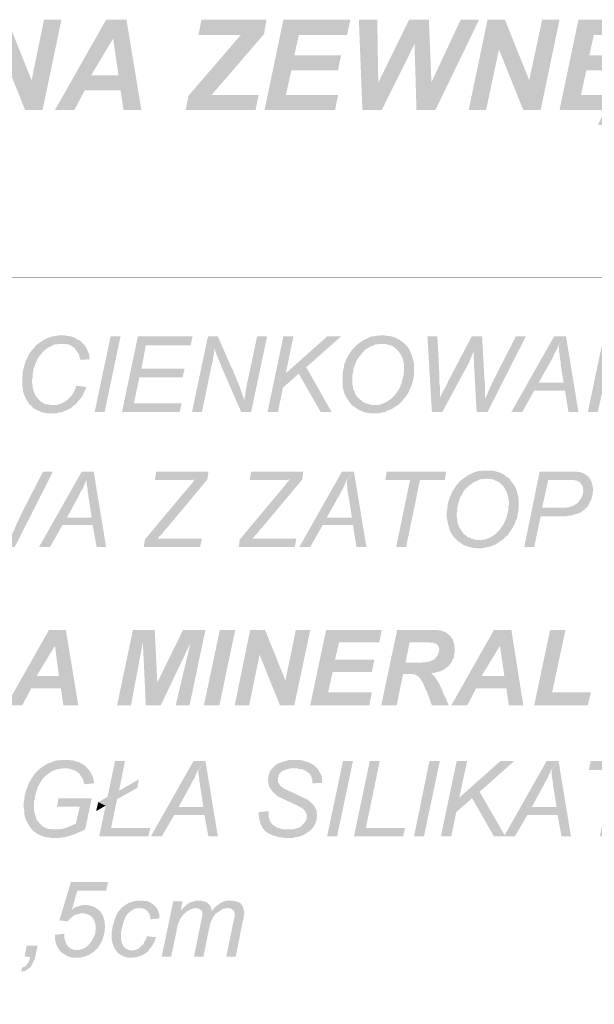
# Model space of a CAD drawing. Header units: millimetres. Extents: x -14047 to 49934, y -21523 to 14989.
# Tile 39 of 256: x 2385 to 2487, y 4369 to 4544. Entities that reach past the tile are written whole.
import ezdxf

# ---------------------------------------------------------------- set-up
doc = ezdxf.new("R2010")
doc.units = ezdxf.units.MM
doc.layers.add('H', color=7, linetype='Continuous')
doc.layers.add('P', color=7, linetype='Continuous')

msp = doc.modelspace()

# ---------------------------------------------------------------- hatches: boundary and pattern name
at = {"layer": 'H', "linetype": 'Continuous'}
for points in [[(2385.757, 4528.179), (2381.437, 4538.932), (2382.582, 4544.226), (2386.902, 4533.468)], [(2385.757, 4528.179), (2386.902, 4533.468), (2389.106, 4544.226), (2392.196, 4544.226), (2388.841, 4528.179)], [(2391.046, 4528.179), (2400.13, 4544.226), (2403.744, 4544.226), (2401.365, 4540.877), (2397.485, 4534.348), (2402.689, 4531.703), (2396.34, 4531.703), (2394.486, 4528.179)], [(2403.219, 4528.179), (2402.689, 4531.703), (2397.485, 4534.348), (2402.334, 4534.348), (2401.365, 4540.877), (2403.744, 4544.226), (2406.394, 4528.179)], [(2414.768, 4530.733), (2424.027, 4541.492), (2416.533, 4541.492), (2417.063, 4544.226), (2428.616, 4544.226), (2428.171, 4541.667), (2418.827, 4530.823)], [(2428.261, 4528.179), (2431.611, 4544.226), (2443.514, 4544.226), (2442.899, 4541.492), (2434.345, 4541.492), (2433.55, 4537.877), (2441.839, 4537.877), (2441.314, 4535.233), (2433.02, 4535.233), (2432.05, 4530.823), (2441.314, 4530.823), (2440.784, 4528.179)], [(2445.634, 4528.179), (2445.014, 4544.226), (2448.278, 4544.226), (2448.453, 4533.028)], [(2445.634, 4528.179), (2448.453, 4533.028), (2453.923, 4544.226), (2457.447, 4544.226), (2454.892, 4539.902), (2449.073, 4528.179)], [(2455.242, 4528.179), (2454.892, 4539.902), (2457.447, 4544.226), (2457.892, 4533.113)], [(2455.242, 4528.179), (2457.892, 4533.113), (2463.091, 4544.226), (2466.356, 4544.226), (2458.597, 4528.179)], [(2464.506, 4528.179), (2467.856, 4544.226), (2470.94, 4544.226), (2469.885, 4538.932), (2467.591, 4528.179)], [(2474.205, 4528.179), (2469.885, 4538.932), (2470.94, 4544.226), (2475.26, 4533.468)], [(2474.205, 4528.179), (2475.26, 4533.468), (2477.554, 4544.226), (2480.639, 4544.226), (2477.289, 4528.179)], [(2487.518, 4525.529), (2487.608, 4525.884), (2487.783, 4526.234), (2487.958, 4526.589), (2488.223, 4526.944), (2488.488, 4527.294), (2488.753, 4527.559), (2489.018, 4527.824), (2489.283, 4527.999), (2489.548, 4528.179), (2480.639, 4528.179), (2483.994, 4544.226), (2495.897, 4544.226), (2495.282, 4541.492), (2486.728, 4541.492), (2485.933, 4537.877), (2494.222, 4537.877), (2493.692, 4535.233), (2485.403, 4535.233), (2484.433, 4530.823), (2493.692, 4530.823), (2493.162, 4528.179), (2491.313, 4528.179), (2491.048, 4527.914), (2490.783, 4527.649), (2490.518, 4527.384), (2490.253, 4527.029), (2490.078, 4526.679), (2489.988, 4526.324), (2490.078, 4525.884), (2490.343, 4525.709), (2490.693, 4525.619)], [(2414.238, 4528.179), (2414.768, 4530.733), (2418.827, 4530.823), (2419.442, 4530.823), (2419.972, 4530.823), (2420.322, 4530.823), (2420.502, 4530.823), (2422.792, 4530.823), (2423.237, 4530.823), (2427.201, 4530.823), (2426.671, 4528.179)], [(2395.545, 4483.82), (2395.455, 4484.174), (2395.37, 4484.524), (2395.28, 4484.789), (2395.105, 4485.144), (2394.925, 4485.409), (2394.751, 4485.584), (2394.576, 4485.849), (2394.486, 4485.934), (2394.221, 4486.114), (2393.956, 4486.289), (2393.696, 4486.464), (2393.341, 4486.554), (2393.076, 4486.644), (2392.721, 4486.644), (2392.371, 4486.644), (2388.136, 4486.729), (2388.401, 4486.909), (2388.931, 4487.259), (2389.196, 4487.434), (2389.461, 4487.524), (2389.726, 4487.699), (2389.991, 4487.789), (2390.606, 4487.964), (2391.226, 4488.054), (2391.576, 4488.139), (2391.931, 4488.139), (2392.636, 4488.139), (2392.901, 4488.139), (2393.251, 4488.054), (2393.956, 4487.964), (2394.221, 4487.879), (2394.486, 4487.789), (2394.751, 4487.614), (2395.015, 4487.434), (2395.28, 4487.349), (2395.545, 4487.169), (2395.72, 4486.994), (2395.895, 4486.819), (2396.16, 4486.554), (2396.34, 4486.379), (2396.515, 4486.114), (2396.69, 4485.849), (2396.78, 4485.494), (2396.955, 4485.229), (2397.045, 4484.964), (2397.13, 4484.614), (2397.13, 4484.259), (2397.22, 4483.91)], [(2398.1, 4474.561), (2400.925, 4487.964), (2402.689, 4487.964), (2399.865, 4474.561)], [(2402.954, 4474.561), (2405.774, 4487.964), (2415.473, 4487.964), (2415.123, 4486.379), (2407.184, 4486.379), (2406.394, 4482.235), (2414.063, 4482.235), (2413.713, 4480.735), (2406.039, 4480.735), (2405.069, 4476.061), (2413.533, 4476.061), (2413.183, 4474.561)], [(2415.388, 4474.561), (2418.207, 4487.964), (2419.972, 4487.964), (2419.352, 4485.849), (2419.352, 4485.584), (2419.352, 4485.319), (2419.267, 4485.054), (2419.267, 4484.704), (2419.177, 4484.439), (2419.092, 4484.084), (2419.092, 4483.735), (2419.002, 4483.38), (2418.912, 4483.025), (2418.827, 4482.675), (2417.147, 4474.561)], [(2424.117, 4474.561), (2420.767, 4482.235), (2420.587, 4482.585), (2420.502, 4482.94), (2420.322, 4483.29), (2420.237, 4483.645), (2420.062, 4483.91), (2419.972, 4484.259), (2419.707, 4484.789), (2419.532, 4485.409), (2419.442, 4485.674), (2419.352, 4485.849), (2419.972, 4487.964), (2422.177, 4482.94), (2422.352, 4482.585), (2422.527, 4482.235), (2422.707, 4481.88), (2422.792, 4481.53), (2422.972, 4481.175), (2423.322, 4480.295), (2423.412, 4480.03), (2423.587, 4479.765), (2423.677, 4479.5), (2423.762, 4479.235), (2423.852, 4479.06), (2423.942, 4478.795), (2424.027, 4478.53), (2424.117, 4478.265), (2424.207, 4477.91), (2424.467, 4477.295), (2424.556, 4476.94), (2424.646, 4476.59)], [(2424.117, 4474.561), (2424.646, 4476.59), (2424.731, 4477.205), (2424.821, 4477.47), (2424.821, 4477.825), (2424.911, 4478.175), (2424.996, 4478.44), (2424.996, 4478.795), (2425.086, 4479.145), (2425.176, 4479.41), (2425.176, 4479.765), (2425.261, 4480.03), (2426.936, 4487.964), (2428.701, 4487.964), (2425.881, 4474.561)], [(2428.791, 4474.561), (2431.611, 4487.964), (2433.375, 4487.964), (2432.05, 4481.44), (2434.345, 4481.35), (2431.526, 4478.88), (2430.641, 4474.561)], [(2438.225, 4474.561), (2434.345, 4481.35), (2432.05, 4481.44), (2439.37, 4487.964), (2441.839, 4487.964), (2435.67, 4482.5), (2440.164, 4474.561)], [(2447.663, 4474.296), (2447.043, 4474.296), (2446.689, 4474.386), (2446.074, 4474.471), (2445.459, 4474.736), (2445.194, 4474.826), (2444.929, 4475.001), (2444.489, 4475.266), (2444.224, 4475.441), (2443.959, 4475.621), (2443.694, 4475.886), (2443.514, 4476.061), (2443.339, 4476.326), (2442.989, 4476.855), (2442.809, 4477.12), (2442.634, 4477.47), (2442.459, 4477.825), (2442.369, 4478.09), (2442.284, 4478.44), (2442.194, 4478.705), (2442.104, 4479.41), (2442.104, 4479.675), (2442.104, 4480.03), (2442.104, 4480.47), (2442.104, 4480.82), (2442.104, 4481.175), (2442.194, 4481.53), (2442.194, 4481.88), (2442.284, 4482.235), (2442.369, 4482.5), (2442.369, 4482.85), (2442.459, 4483.115), (2442.634, 4483.47), (2442.724, 4483.735), (2442.809, 4483.994), (2442.989, 4484.259), (2443.074, 4484.524), (2443.254, 4484.789), (2443.429, 4485.054), (2443.604, 4485.319), (2443.779, 4485.584), (2443.959, 4485.759), (2444.134, 4485.934), (2444.399, 4486.199), (2444.839, 4486.644), (2445.104, 4486.819), (2445.634, 4487.169), (2445.899, 4487.349), (2446.514, 4487.614), (2447.043, 4487.879), (2447.308, 4487.964), (2447.663, 4487.964), (2447.923, 4488.054), (2448.633, 4488.139), (2448.893, 4488.139), (2449.513, 4488.139), (2450.218, 4488.054), (2450.483, 4488.054), (2450.838, 4487.964), (2451.098, 4487.879), (2451.453, 4487.789), (2451.718, 4487.614), (2451.983, 4487.524), (2452.248, 4487.349), (2452.513, 4487.169), (2452.953, 4486.819), (2449.158, 4486.644), (2448.808, 4486.644), (2448.278, 4486.554), (2447.923, 4486.554), (2447.663, 4486.379), (2447.398, 4486.289), (2447.133, 4486.199), (2446.779, 4486.024), (2446.514, 4485.849), (2446.249, 4485.674), (2445.984, 4485.494), (2445.809, 4485.229), (2445.544, 4484.964), (2445.279, 4484.614), (2445.104, 4484.439), (2444.929, 4484.174), (2444.749, 4483.91), (2444.489, 4483.38), (2444.399, 4483.115), (2444.134, 4482.5), (2444.044, 4482.235), (2444.044, 4481.88), (2443.959, 4481.53), (2443.869, 4481.175), (2443.869, 4480.82), (2443.869, 4480.47), (2443.869, 4480.115), (2443.869, 4479.41), (2443.959, 4479.06), (2443.959, 4478.705), (2444.224, 4478.175), (2444.309, 4477.91), (2444.489, 4477.56), (2444.664, 4477.295), (2444.839, 4477.12), (2445.104, 4476.855), (2445.369, 4476.675), (2445.634, 4476.411), (2445.809, 4476.326), (2446.074, 4476.151), (2446.339, 4476.061), (2446.689, 4475.971), (2446.953, 4475.886), (2447.308, 4475.796), (2447.663, 4475.796), (2447.838, 4475.796), (2451.808, 4475.706), (2451.543, 4475.531), (2451.278, 4475.356), (2451.013, 4475.181), (2450.658, 4475.001), (2449.953, 4474.736), (2449.688, 4474.561), (2449.338, 4474.471), (2449.073, 4474.471), (2448.453, 4474.296), (2448.103, 4474.296), (2447.748, 4474.296)], [(2457.977, 4474.561), (2457.187, 4487.964), (2458.947, 4487.964), (2459.302, 4481.265), (2459.302, 4481), (2459.302, 4480.735), (2459.302, 4480.38), (2459.302, 4480.03), (2459.302, 4479.585), (2459.387, 4479.145), (2459.387, 4478.705), (2459.387, 4478.355), (2459.387, 4478), (2459.387, 4477.385), (2459.387, 4477.03)], [(2457.977, 4474.561), (2459.387, 4477.03), (2459.567, 4477.385), (2459.742, 4477.825), (2459.917, 4478.175), (2460.097, 4478.44), (2460.272, 4478.795), (2460.447, 4479.06), (2460.537, 4479.325), (2460.712, 4479.585), (2460.802, 4479.85), (2460.887, 4480.03), (2460.977, 4480.205), (2465.031, 4487.964), (2466.886, 4487.964), (2465.386, 4485.229), (2465.211, 4484.879), (2465.031, 4484.524), (2464.946, 4484.174), (2464.766, 4483.91), (2464.681, 4483.645), (2464.506, 4483.205), (2459.832, 4474.561)], [(2465.916, 4474.561), (2465.476, 4482.675), (2465.476, 4482.94), (2465.476, 4483.205), (2465.476, 4483.555), (2465.476, 4483.82), (2465.386, 4484.174), (2465.386, 4484.524), (2465.386, 4484.879), (2465.386, 4485.229), (2466.886, 4487.964), (2467.326, 4480.115), (2467.416, 4479.5), (2467.416, 4479.235), (2467.416, 4478.615), (2467.416, 4478.265), (2467.416, 4477.91), (2467.416, 4477.205), (2467.501, 4476.855)], [(2465.916, 4474.561), (2467.501, 4476.855), (2467.501, 4477.12), (2467.681, 4477.385), (2467.766, 4477.645), (2467.941, 4478), (2468.031, 4478.265), (2468.206, 4478.615), (2468.386, 4479.06), (2468.561, 4479.325), (2468.651, 4479.675), (2468.826, 4479.94), (2468.911, 4480.115), (2469.001, 4480.38), (2472.88, 4487.964), (2474.645, 4487.964), (2467.856, 4474.561)], [(2472.085, 4474.561), (2479.669, 4487.964), (2481.789, 4487.964), (2480.464, 4486.464), (2480.379, 4486.199), (2480.289, 4485.934), (2480.024, 4485.409), (2479.849, 4485.144), (2479.669, 4484.789), (2479.584, 4484.524), (2479.409, 4484.174), (2479.229, 4483.82), (2476.939, 4479.765), (2481.609, 4478.355), (2476.145, 4478.355), (2474.03, 4474.561)], [(2482.229, 4474.561), (2481.609, 4478.355), (2476.939, 4479.765), (2481.349, 4479.765), (2480.819, 4483.115), (2480.819, 4483.555), (2480.729, 4483.91), (2480.729, 4484.259), (2480.639, 4484.614), (2480.639, 4484.964), (2480.554, 4485.229), (2480.554, 4485.584), (2480.554, 4485.849), (2480.464, 4486.379), (2481.789, 4487.964), (2483.994, 4474.561)], [(2485.668, 4474.561), (2488.488, 4487.964), (2494.487, 4487.964), (2494.927, 4487.879), (2495.282, 4487.879), (2495.632, 4487.879), (2495.897, 4487.789), (2496.162, 4487.789), (2496.427, 4487.699), (2496.602, 4487.699), (2496.957, 4487.524), (2497.222, 4487.349), (2497.482, 4487.169), (2497.662, 4486.994), (2497.927, 4486.729), (2494.307, 4486.464), (2489.988, 4486.464), (2489.018, 4481.97), (2497.222, 4481.79), (2497.042, 4481.615), (2496.777, 4481.44), (2496.512, 4481.265), (2496.252, 4481.175), (2495.987, 4481.085), (2495.632, 4480.91), (2495.367, 4480.82), (2494.662, 4480.645), (2494.222, 4480.56), (2493.957, 4480.56), (2490.783, 4480.47), (2488.753, 4480.47), (2487.433, 4474.561)], [(2390.521, 4474.296), (2389.811, 4474.296), (2389.461, 4474.386), (2388.841, 4474.471), (2388.576, 4474.561), (2388.226, 4474.736), (2387.961, 4474.826), (2387.696, 4475.001), (2387.431, 4475.091), (2387.167, 4475.266), (2386.992, 4475.531), (2386.727, 4475.706), (2386.462, 4475.971), (2386.287, 4476.236), (2386.022, 4476.675), (2385.847, 4476.94), (2385.757, 4477.205), (2385.582, 4477.56), (2385.402, 4478.175), (2385.402, 4478.44), (2385.317, 4478.795), (2385.227, 4479.5), (2385.227, 4479.85), (2385.227, 4480.03), (2385.227, 4480.38), (2385.227, 4480.735), (2385.317, 4481.085), (2385.317, 4481.44), (2385.402, 4482.055), (2385.582, 4482.675), (2385.667, 4483.025), (2385.757, 4483.29), (2385.847, 4483.645), (2386.022, 4483.91), (2386.112, 4484.174), (2386.287, 4484.439), (2386.372, 4484.704), (2386.552, 4484.964), (2386.727, 4485.229), (2387.167, 4485.759), (2387.347, 4485.934), (2387.606, 4486.289), (2387.871, 4486.554), (2388.136, 4486.729), (2392.281, 4486.644), (2392.016, 4486.644), (2391.666, 4486.644), (2391.401, 4486.554), (2391.046, 4486.554), (2390.781, 4486.464), (2390.521, 4486.289), (2390.256, 4486.199), (2389.991, 4486.024), (2389.726, 4485.934), (2389.196, 4485.494), (2389.021, 4485.319), (2388.756, 4485.054), (2388.576, 4484.789), (2388.316, 4484.524), (2388.136, 4484.259), (2387.961, 4483.994), (2387.871, 4483.735), (2387.696, 4483.38), (2387.606, 4483.115), (2387.347, 4482.5), (2387.257, 4482.235), (2387.167, 4481.615), (2387.082, 4481.265), (2387.082, 4480.91), (2387.082, 4480.645), (2386.992, 4480.295), (2386.992, 4479.675), (2387.082, 4479.235), (2387.082, 4478.97), (2387.167, 4478.615), (2387.257, 4478.265), (2387.347, 4478), (2387.431, 4477.735), (2387.606, 4477.47), (2387.786, 4477.205), (2387.961, 4477.03), (2388.226, 4476.675), (2388.491, 4476.411), (2388.756, 4476.236), (2389.021, 4476.151), (2389.286, 4475.971), (2389.636, 4475.886), (2389.901, 4475.886), (2390.256, 4475.796), (2390.606, 4475.796), (2394.486, 4475.796), (2394.221, 4475.531), (2393.871, 4475.266), (2393.606, 4475.091), (2393.341, 4475.001), (2393.076, 4474.826), (2392.721, 4474.736), (2392.461, 4474.561), (2392.106, 4474.471), (2391.841, 4474.471), (2391.491, 4474.386), (2391.226, 4474.296), (2390.871, 4474.296)], [(2451.808, 4475.706), (2447.838, 4475.796), (2448.188, 4475.796), (2448.453, 4475.796), (2448.808, 4475.886), (2449.073, 4475.971), (2449.688, 4476.236), (2450.043, 4476.411), (2450.573, 4476.765), (2450.838, 4477.03), (2451.098, 4477.205), (2451.278, 4477.47), (2451.453, 4477.645), (2451.808, 4478.09), (2451.983, 4478.355), (2452.158, 4478.705), (2452.333, 4478.97), (2452.423, 4479.325), (2452.598, 4479.585), (2452.598, 4479.765), (2452.688, 4480.115), (2452.778, 4480.47), (2452.953, 4481.085), (2452.953, 4481.44), (2453.038, 4481.705), (2453.038, 4482.055), (2453.038, 4482.675), (2453.038, 4483.025), (2452.953, 4483.38), (2452.863, 4483.645), (2452.778, 4483.994), (2452.688, 4484.259), (2452.598, 4484.524), (2452.423, 4484.789), (2452.068, 4485.319), (2451.893, 4485.494), (2451.718, 4485.674), (2451.453, 4485.934), (2451.188, 4486.114), (2450.923, 4486.289), (2450.658, 4486.379), (2450.308, 4486.464), (2450.043, 4486.554), (2449.688, 4486.644), (2449.423, 4486.644), (2449.158, 4486.644), (2452.953, 4486.819), (2453.218, 4486.554), (2453.483, 4486.289), (2453.658, 4486.114), (2454.013, 4485.584), (2454.098, 4485.319), (2454.362, 4484.789), (2454.452, 4484.439), (2454.537, 4484.174), (2454.627, 4483.82), (2454.717, 4483.555), (2454.802, 4483.205), (2454.802, 4482.85), (2454.802, 4482.5), (2454.802, 4481.79), (2454.802, 4481.44), (2454.802, 4481.175), (2454.717, 4480.82), (2454.717, 4480.47), (2454.627, 4480.205), (2454.537, 4479.85), (2454.452, 4479.585), (2454.362, 4479.235), (2454.098, 4478.705), (2453.923, 4478.175), (2453.748, 4477.91), (2453.568, 4477.645), (2453.393, 4477.385), (2453.218, 4477.12), (2452.953, 4476.855), (2452.778, 4476.59), (2452.513, 4476.326), (2452.068, 4475.886)], [(2394.486, 4475.796), (2390.696, 4475.796), (2390.961, 4475.796), (2391.311, 4475.796), (2391.666, 4475.886), (2391.931, 4475.971), (2392.196, 4476.061), (2392.546, 4476.236), (2392.811, 4476.411), (2393.076, 4476.59), (2393.431, 4476.855), (2393.606, 4477.12), (2393.871, 4477.295), (2394.046, 4477.56), (2394.221, 4477.825), (2394.401, 4478.09), (2394.666, 4478.705), (2394.751, 4479.06), (2394.84, 4479.235), (2396.605, 4478.97), (2396.515, 4478.615), (2396.16, 4478), (2396.075, 4477.735), (2395.895, 4477.385), (2395.72, 4477.12), (2395.545, 4476.855), (2395.105, 4476.411), (2394.925, 4476.151), (2394.751, 4475.971)], [(2381.967, 4450.574), (2383.462, 4452.869), (2383.552, 4453.134), (2383.727, 4453.399), (2383.817, 4453.664), (2383.992, 4454.014), (2384.082, 4454.278), (2384.257, 4454.718), (2384.432, 4455.073), (2384.612, 4455.338), (2384.697, 4455.688), (2384.877, 4455.953), (2384.962, 4456.218), (2385.052, 4456.393), (2388.931, 4463.977), (2390.696, 4463.977), (2383.907, 4450.574)], [(2388.226, 4450.574), (2395.81, 4463.977), (2397.925, 4463.977), (2396.69, 4462.482), (2396.515, 4462.217), (2396.425, 4461.952), (2396.16, 4461.423), (2396.075, 4461.158), (2395.895, 4460.803), (2395.72, 4460.538), (2395.545, 4460.188), (2395.37, 4459.833), (2393.166, 4455.778), (2397.75, 4454.453), (2392.371, 4454.453), (2390.166, 4450.574)], [(2398.455, 4450.574), (2397.75, 4454.453), (2393.166, 4455.778), (2397.575, 4455.778), (2397.045, 4459.128), (2396.955, 4459.568), (2396.955, 4459.923), (2396.87, 4460.278), (2396.87, 4460.628), (2396.78, 4460.983), (2396.78, 4461.248), (2396.69, 4461.598), (2396.69, 4461.862), (2396.69, 4462.482), (2397.925, 4463.977), (2400.13, 4450.574)], [(2408.774, 4462.482), (2409.039, 4463.977), (2418.297, 4463.977), (2418.117, 4462.567), (2415.918, 4462.567), (2415.473, 4462.482), (2415.123, 4462.482), (2414.328, 4462.482), (2413.798, 4462.482)], [(2425.616, 4462.482), (2425.881, 4463.977), (2435.14, 4463.977), (2434.965, 4462.567), (2432.76, 4462.567), (2432.315, 4462.482), (2431.966, 4462.482), (2431.171, 4462.482), (2430.641, 4462.482)], [(2434.435, 4450.574), (2442.019, 4463.977), (2444.134, 4463.977), (2442.809, 4462.482), (2442.724, 4462.217), (2442.634, 4461.952), (2442.369, 4461.423), (2442.284, 4461.158), (2442.104, 4460.803), (2441.929, 4460.538), (2441.754, 4460.188), (2441.574, 4459.833), (2439.285, 4455.778), (2443.959, 4454.453), (2438.58, 4454.453), (2436.375, 4450.574)], [(2444.574, 4450.574), (2443.959, 4454.453), (2439.285, 4455.778), (2443.779, 4455.778), (2443.254, 4459.128), (2443.164, 4459.568), (2443.074, 4459.923), (2443.074, 4460.278), (2442.989, 4460.628), (2442.989, 4460.983), (2442.989, 4461.248), (2442.899, 4461.598), (2442.899, 4461.862), (2442.899, 4462.482), (2444.134, 4463.977), (2446.339, 4450.574)], [(2451.628, 4450.574), (2454.098, 4462.482), (2449.688, 4462.482), (2449.953, 4463.977), (2460.537, 4463.977), (2460.272, 4462.482), (2455.862, 4462.482), (2453.393, 4450.574)], [(2466.266, 4450.309), (2465.561, 4450.399), (2465.296, 4450.399), (2464.591, 4450.574), (2464.061, 4450.754), (2463.711, 4450.839), (2463.446, 4451.014), (2463.091, 4451.279), (2462.826, 4451.459), (2462.561, 4451.634), (2462.301, 4451.899), (2462.121, 4452.074), (2461.856, 4452.339), (2461.507, 4452.869), (2461.332, 4453.219), (2461.152, 4453.574), (2461.067, 4453.839), (2460.977, 4454.188), (2460.887, 4454.453), (2460.802, 4454.808), (2460.712, 4455.423), (2460.622, 4455.688), (2460.622, 4456.043), (2460.622, 4456.573), (2460.622, 4456.923), (2460.712, 4457.188), (2460.712, 4457.543), (2460.802, 4457.893), (2460.802, 4458.248), (2460.887, 4458.513), (2460.977, 4458.863), (2461.067, 4459.128), (2461.152, 4459.483), (2461.332, 4459.748), (2461.417, 4460.013), (2461.507, 4460.278), (2461.682, 4460.538), (2461.856, 4460.803), (2462.036, 4461.068), (2462.211, 4461.333), (2462.386, 4461.598), (2462.561, 4461.772), (2462.741, 4461.952), (2462.916, 4462.217), (2463.446, 4462.657), (2463.711, 4462.832), (2464.241, 4463.187), (2464.506, 4463.362), (2465.031, 4463.627), (2465.651, 4463.892), (2465.916, 4463.977), (2466.266, 4464.067), (2466.531, 4464.067), (2467.151, 4464.157), (2467.501, 4464.157), (2468.121, 4464.157), (2468.736, 4464.157), (2469.091, 4464.067), (2469.355, 4463.977), (2469.705, 4463.892), (2469.97, 4463.802), (2470.235, 4463.712), (2470.59, 4463.537), (2470.855, 4463.362), (2471.03, 4463.187), (2471.56, 4462.832), (2467.766, 4462.742), (2467.416, 4462.657), (2466.796, 4462.657), (2466.531, 4462.567), (2466.266, 4462.482), (2465.916, 4462.302), (2465.651, 4462.217), (2465.386, 4462.037), (2465.121, 4461.862), (2464.856, 4461.687), (2464.591, 4461.513), (2464.326, 4461.248), (2464.061, 4460.983), (2463.796, 4460.718), (2463.621, 4460.453), (2463.446, 4460.188), (2463.356, 4459.923), (2463.006, 4459.393), (2462.916, 4459.128), (2462.741, 4458.513), (2462.651, 4458.248), (2462.561, 4457.893), (2462.476, 4457.543), (2462.476, 4457.278), (2462.476, 4456.923), (2462.386, 4456.573), (2462.386, 4456.133), (2462.476, 4455.423), (2462.476, 4455.073), (2462.561, 4454.808), (2462.741, 4454.188), (2462.916, 4453.929), (2463.091, 4453.664), (2463.271, 4453.399), (2463.446, 4453.134), (2463.621, 4452.869), (2463.886, 4452.694), (2464.151, 4452.514), (2464.326, 4452.339), (2464.681, 4452.249), (2464.946, 4452.074), (2465.296, 4451.989), (2465.561, 4451.899), (2465.916, 4451.809), (2466.181, 4451.809), (2466.356, 4451.809), (2470.325, 4451.724), (2470.06, 4451.544), (2469.795, 4451.369), (2469.53, 4451.194), (2469.265, 4451.014), (2468.561, 4450.754), (2468.296, 4450.664), (2467.941, 4450.574), (2467.591, 4450.489), (2466.971, 4450.399), (2466.711, 4450.309), (2466.356, 4450.309)], [(2470.325, 4451.724), (2466.356, 4451.809), (2466.711, 4451.809), (2467.061, 4451.899), (2467.326, 4451.899), (2467.681, 4451.989), (2468.296, 4452.249), (2468.651, 4452.429), (2469.175, 4452.779), (2469.44, 4453.044), (2469.62, 4453.219), (2469.885, 4453.484), (2470.06, 4453.664), (2470.41, 4454.188), (2470.59, 4454.453), (2470.765, 4454.718), (2470.855, 4454.983), (2471.03, 4455.338), (2471.115, 4455.603), (2471.205, 4455.778), (2471.295, 4456.133), (2471.38, 4456.483), (2471.56, 4457.103), (2471.56, 4457.453), (2471.56, 4457.718), (2471.645, 4458.073), (2471.645, 4458.688), (2471.56, 4459.043), (2471.56, 4459.393), (2471.47, 4459.658), (2471.38, 4460.013), (2471.295, 4460.278), (2471.115, 4460.538), (2471.03, 4460.803), (2470.675, 4461.333), (2470.5, 4461.513), (2470.235, 4461.772), (2470.06, 4461.952), (2469.795, 4462.127), (2469.53, 4462.302), (2469.175, 4462.392), (2468.911, 4462.567), (2468.651, 4462.567), (2468.296, 4462.657), (2467.941, 4462.657), (2467.766, 4462.742), (2471.56, 4462.832), (2471.825, 4462.567), (2472, 4462.302), (2472.175, 4462.127), (2472.53, 4461.598), (2472.705, 4461.333), (2472.97, 4460.803), (2473.06, 4460.453), (2473.145, 4460.188), (2473.235, 4459.833), (2473.32, 4459.568), (2473.32, 4459.218), (2473.41, 4458.863), (2473.41, 4458.513), (2473.41, 4457.808), (2473.41, 4457.543), (2473.32, 4457.188), (2473.32, 4456.838), (2473.235, 4456.573), (2473.145, 4456.218), (2473.145, 4455.953), (2473.06, 4455.603), (2472.88, 4455.338), (2472.705, 4454.718), (2472.44, 4454.278), (2472.265, 4453.929), (2472.085, 4453.664), (2471.91, 4453.399), (2471.735, 4453.134), (2471.56, 4452.869), (2471.38, 4452.604), (2471.115, 4452.429), (2470.59, 4451.899)], [(2474.38, 4450.574), (2477.114, 4463.977), (2483.109, 4463.977), (2483.554, 4463.977), (2483.904, 4463.892), (2484.168, 4463.892), (2484.523, 4463.802), (2484.698, 4463.712), (2484.963, 4463.627), (2485.228, 4463.452), (2485.493, 4463.272), (2485.668, 4463.097), (2485.933, 4462.832), (2486.108, 4462.567), (2482.054, 4462.482), (2478.614, 4462.482), (2477.554, 4457.543), (2485.138, 4457.278), (2484.873, 4457.103), (2484.698, 4456.923), (2484.433, 4456.748), (2484.078, 4456.573), (2483.464, 4456.393), (2483.199, 4456.308), (2482.934, 4456.218), (2482.584, 4456.133), (2482.229, 4456.133), (2481.964, 4456.043), (2481.609, 4456.043), (2481.259, 4456.043), (2480.994, 4456.043), (2477.289, 4456.043), (2476.145, 4450.574)], [(2407.009, 4451.899), (2413.713, 4459.923), (2415.123, 4461.598), (2415.388, 4461.862), (2415.563, 4462.127), (2415.738, 4462.392), (2415.918, 4462.567), (2418.117, 4462.567), (2410.978, 4454.014), (2410.623, 4453.664), (2410.358, 4453.309), (2410.093, 4452.959), (2409.828, 4452.694), (2409.654, 4452.514), (2409.479, 4452.339), (2409.389, 4452.164), (2409.304, 4451.989)], [(2414.768, 4462.482), (2414.328, 4462.482), (2415.123, 4462.482), (2414.858, 4462.482)], [(2423.852, 4451.899), (2430.556, 4459.923), (2431.966, 4461.598), (2432.14, 4461.862), (2432.405, 4462.127), (2432.58, 4462.392), (2432.76, 4462.567), (2434.965, 4462.567), (2427.821, 4454.014), (2427.466, 4453.664), (2427.201, 4453.309), (2426.936, 4452.959), (2426.671, 4452.694), (2426.496, 4452.514), (2426.321, 4452.339), (2426.231, 4452.164), (2426.146, 4451.989)], [(2431.611, 4462.482), (2431.171, 4462.482), (2431.966, 4462.482), (2431.701, 4462.482)], [(2485.138, 4457.278), (2477.554, 4457.543), (2480.994, 4457.543), (2481.349, 4457.543), (2481.699, 4457.543), (2482.054, 4457.628), (2482.319, 4457.628), (2482.584, 4457.718), (2482.844, 4457.808), (2483.024, 4457.893), (2483.374, 4458.073), (2483.639, 4458.248), (2483.904, 4458.423), (2484.078, 4458.688), (2484.258, 4458.953), (2484.523, 4459.308), (2484.608, 4459.568), (2484.783, 4459.923), (2484.783, 4460.188), (2484.873, 4460.538), (2484.783, 4460.983), (2484.783, 4461.333), (2484.608, 4461.598), (2484.343, 4461.952), (2484.168, 4462.127), (2483.814, 4462.302), (2483.639, 4462.392), (2483.374, 4462.392), (2483.109, 4462.482), (2482.759, 4462.482), (2482.319, 4462.482), (2482.054, 4462.482), (2486.108, 4462.567), (2486.283, 4462.217), (2486.373, 4461.952), (2486.463, 4461.598), (2486.548, 4461.333), (2486.548, 4460.983), (2486.638, 4460.718), (2486.548, 4460.363), (2486.548, 4460.013), (2486.463, 4459.748), (2486.373, 4459.393), (2486.283, 4459.043), (2486.108, 4458.688), (2485.933, 4458.338), (2485.843, 4458.073), (2485.668, 4457.808), (2485.403, 4457.543)], [(2406.834, 4450.574), (2407.009, 4451.899), (2409.304, 4451.989), (2409.654, 4452.074), (2417.147, 4452.074), (2416.798, 4450.574)], [(2423.677, 4450.574), (2423.852, 4451.899), (2426.146, 4451.989), (2426.496, 4452.074), (2433.905, 4452.074), (2433.64, 4450.574)], [(2382.407, 4422.443), (2389.991, 4435.851), (2392.986, 4435.851), (2391.046, 4433.026), (2387.786, 4427.647), (2392.106, 4425.442), (2386.817, 4425.442), (2385.227, 4422.443)], [(2392.546, 4422.443), (2392.106, 4425.442), (2387.786, 4427.647), (2391.751, 4427.647), (2391.046, 4433.026), (2392.986, 4435.851), (2395.19, 4422.443)], [(2402.07, 4422.443), (2404.894, 4435.851), (2408.774, 4435.851), (2406.654, 4433.646), (2404.539, 4422.443)], [(2407.184, 4422.443), (2406.654, 4433.646), (2408.774, 4435.851), (2409.214, 4426.502)], [(2407.184, 4422.443), (2409.214, 4426.502), (2413.798, 4435.851), (2417.767, 4435.851), (2415.123, 4433.556), (2409.828, 4422.443)], [(2412.478, 4422.443), (2415.123, 4433.556), (2417.767, 4435.851), (2414.943, 4422.443)], [(2417.502, 4422.443), (2420.322, 4435.851), (2423.057, 4435.851), (2420.237, 4422.443)], [(2422.972, 4422.443), (2425.701, 4435.851), (2428.351, 4435.851), (2427.381, 4431.442), (2425.526, 4422.443)], [(2430.996, 4422.443), (2427.381, 4431.442), (2428.351, 4435.851), (2431.966, 4426.852)], [(2430.996, 4422.443), (2431.966, 4426.852), (2433.815, 4435.851), (2436.375, 4435.851), (2433.55, 4422.443)], [(2436.375, 4422.443), (2439.195, 4435.851), (2449.073, 4435.851), (2448.633, 4433.646), (2441.489, 4433.646), (2440.784, 4430.557), (2447.748, 4430.557), (2447.308, 4428.352), (2440.339, 4428.352), (2439.549, 4424.737), (2447.308, 4424.737), (2446.868, 4422.443)], [(2448.983, 4422.443), (2451.808, 4435.851), (2458.157, 4435.851), (2458.507, 4435.851), (2459.212, 4435.761), (2459.477, 4435.761), (2459.742, 4435.671), (2460.007, 4435.586), (2460.447, 4435.406), (2460.712, 4435.231), (2460.887, 4435.056), (2461.152, 4434.881), (2461.332, 4434.616), (2461.507, 4434.436), (2461.682, 4434.171), (2461.771, 4433.821), (2457.097, 4433.646), (2454.013, 4433.646), (2453.303, 4430.027), (2461.332, 4429.942), (2461.152, 4429.677), (2460.977, 4429.502), (2460.802, 4429.322), (2460.362, 4428.972), (2460.097, 4428.792), (2459.832, 4428.707), (2459.567, 4428.532), (2459.212, 4428.442), (2458.862, 4428.352), (2458.597, 4428.267), (2458.157, 4428.177), (2457.892, 4428.177), (2454.013, 4428.002), (2452.863, 4428.002), (2451.718, 4422.443)], [(2461.417, 4422.443), (2469.001, 4435.851), (2472.085, 4435.851), (2470.06, 4433.026), (2466.796, 4427.647), (2471.205, 4425.442), (2465.826, 4425.442), (2464.241, 4422.443)], [(2471.645, 4422.443), (2471.205, 4425.442), (2466.796, 4427.647), (2470.855, 4427.647), (2470.06, 4433.026), (2472.085, 4435.851), (2474.205, 4422.443)], [(2476.145, 4422.443), (2478.964, 4435.851), (2481.699, 4435.851), (2479.319, 4424.737), (2486.198, 4424.737), (2485.668, 4422.443)], [(2461.332, 4429.942), (2453.303, 4430.027), (2455.242, 4430.027), (2455.687, 4430.027), (2456.037, 4430.027), (2456.392, 4430.117), (2456.742, 4430.117), (2457.007, 4430.117), (2457.272, 4430.207), (2457.537, 4430.207), (2457.712, 4430.292), (2458.067, 4430.472), (2458.332, 4430.557), (2458.597, 4430.822), (2458.772, 4430.997), (2459.037, 4431.442), (2459.127, 4431.707), (2459.212, 4431.966), (2459.302, 4432.321), (2459.212, 4432.676), (2459.127, 4432.941), (2458.947, 4433.201), (2458.682, 4433.381), (2458.507, 4433.466), (2458.242, 4433.556), (2457.892, 4433.556), (2457.537, 4433.646), (2457.097, 4433.646), (2461.771, 4433.821), (2461.856, 4433.556), (2461.946, 4433.201), (2461.946, 4432.941), (2462.036, 4432.586), (2462.036, 4431.966), (2461.946, 4431.707), (2461.856, 4430.997), (2461.771, 4430.737), (2461.592, 4430.472), (2461.507, 4430.207)], [(2457.977, 4422.443), (2457.892, 4422.708), (2457.802, 4422.888), (2457.712, 4423.153), (2457.627, 4423.418), (2457.537, 4423.678), (2457.447, 4423.943), (2457.272, 4424.298), (2457.187, 4424.647), (2457.007, 4425.002), (2456.832, 4425.357), (2456.657, 4425.797), (2456.567, 4425.972), (2456.392, 4426.412), (2456.212, 4426.677), (2456.037, 4427.032), (2455.862, 4427.297), (2455.687, 4427.472), (2455.507, 4427.647), (2455.157, 4427.822), (2454.892, 4427.912), (2454.537, 4428.002), (2454.188, 4428.002), (2457.892, 4428.177), (2458.067, 4427.912), (2458.332, 4427.737), (2458.507, 4427.472), (2458.682, 4427.207), (2458.862, 4426.942), (2459.037, 4426.677), (2459.127, 4426.502), (2459.302, 4426.237), (2459.387, 4425.972), (2459.567, 4425.707), (2459.652, 4425.442), (2459.832, 4425.177), (2459.917, 4424.827), (2460.182, 4424.208), (2460.362, 4423.858), (2460.537, 4423.593), (2460.622, 4423.153), (2460.802, 4422.798), (2460.977, 4422.443)], [(2386.992, 4400.401), (2386.817, 4400.576), (2386.372, 4401.196), (2386.112, 4401.721), (2385.932, 4401.986), (2385.847, 4402.25), (2385.757, 4402.515), (2385.582, 4403.22), (2385.582, 4403.485), (2385.582, 4403.84), (2385.492, 4404.19), (2385.492, 4404.455), (2385.492, 4404.81), (2385.492, 4405.16), (2385.582, 4405.515), (2385.582, 4405.865), (2385.667, 4406.13), (2385.667, 4406.485), (2385.757, 4406.75), (2385.847, 4407.1), (2385.932, 4407.365), (2386.197, 4407.985), (2386.287, 4408.335), (2386.552, 4408.865), (2386.902, 4409.485), (2387.167, 4409.834), (2387.521, 4410.364), (2387.696, 4410.539), (2387.961, 4410.804), (2388.401, 4411.244), (2388.666, 4411.424), (2388.931, 4411.599), (2389.196, 4411.774), (2389.546, 4411.949), (2389.811, 4412.129), (2390.166, 4412.214), (2390.696, 4412.479), (2391.046, 4412.569), (2391.311, 4412.659), (2391.666, 4412.659), (2392.371, 4412.744), (2392.636, 4412.744), (2393.251, 4412.744), (2393.606, 4412.744), (2393.871, 4412.659), (2394.221, 4412.659), (2394.486, 4412.569), (2394.84, 4412.479), (2395.105, 4412.394), (2395.455, 4412.304), (2395.72, 4412.129), (2396.34, 4411.774), (2396.605, 4411.509), (2396.78, 4411.334), (2392.811, 4411.244), (2392.461, 4411.244), (2391.841, 4411.159), (2391.576, 4411.159), (2390.961, 4410.894), (2390.606, 4410.804), (2390.341, 4410.629), (2390.076, 4410.454), (2389.811, 4410.274), (2389.636, 4410.099), (2389.371, 4409.924), (2389.196, 4409.744), (2388.931, 4409.485), (2388.756, 4409.22), (2388.576, 4408.955), (2388.401, 4408.69), (2388.226, 4408.335), (2388.051, 4408.07), (2387.961, 4407.805), (2387.871, 4407.545), (2387.786, 4407.28), (2387.696, 4406.925), (2387.606, 4406.66), (2387.521, 4406.31), (2387.431, 4405.69), (2387.347, 4405.34), (2387.347, 4404.985), (2387.347, 4404.63), (2387.347, 4404.105), (2387.347, 4403.75), (2387.431, 4403.395), (2387.521, 4403.045), (2387.606, 4402.78), (2387.696, 4402.425), (2387.786, 4402.165), (2387.961, 4401.901), (2388.136, 4401.721), (2388.316, 4401.456), (2388.576, 4401.196), (2389.021, 4400.841), (2389.286, 4400.751), (2389.636, 4400.576), (2389.901, 4400.486), (2390.256, 4400.486), (2390.521, 4400.401), (2390.871, 4400.401), (2391.046, 4400.401)], [(2400.395, 4406.22), (2401.72, 4412.569), (2403.479, 4412.569), (2402.424, 4407.28)], [(2408.069, 4399.166), (2415.653, 4412.569), (2417.767, 4412.569), (2416.533, 4411.069), (2416.358, 4410.804), (2416.268, 4410.539), (2416.003, 4410.009), (2415.918, 4409.744), (2415.738, 4409.395), (2415.563, 4409.13), (2415.388, 4408.775), (2415.208, 4408.425), (2413.003, 4404.37), (2417.592, 4402.955), (2412.213, 4402.955), (2410.008, 4399.166)], [(2418.297, 4399.166), (2417.592, 4402.955), (2413.003, 4404.37), (2417.412, 4404.37), (2416.888, 4407.72), (2416.798, 4408.16), (2416.798, 4408.515), (2416.708, 4408.865), (2416.708, 4409.22), (2416.623, 4409.569), (2416.623, 4409.834), (2416.533, 4410.189), (2416.533, 4410.454), (2416.533, 4410.979), (2417.767, 4412.569), (2419.972, 4399.166)], [(2436.725, 4408.6), (2436.725, 4408.955), (2436.725, 4409.305), (2436.64, 4409.485), (2436.55, 4409.834), (2436.375, 4410.099), (2436.195, 4410.364), (2435.845, 4410.629), (2435.58, 4410.804), (2435.315, 4410.979), (2435.05, 4411.069), (2434.7, 4411.159), (2434.435, 4411.159), (2434.08, 4411.244), (2433.815, 4411.244), (2433.55, 4411.244), (2429.671, 4411.334), (2429.846, 4411.509), (2430.376, 4411.949), (2430.641, 4412.129), (2430.906, 4412.214), (2431.171, 4412.304), (2431.436, 4412.394), (2431.701, 4412.479), (2432.05, 4412.569), (2432.315, 4412.659), (2432.67, 4412.744), (2433.02, 4412.744), (2433.285, 4412.744), (2433.99, 4412.744), (2434.345, 4412.744), (2434.61, 4412.744), (2434.965, 4412.659), (2435.58, 4412.479), (2435.845, 4412.394), (2436.11, 4412.304), (2436.375, 4412.214), (2436.64, 4412.039), (2436.99, 4411.864), (2437.165, 4411.689), (2437.43, 4411.424), (2437.61, 4411.244), (2437.875, 4410.979), (2437.96, 4410.719), (2438.14, 4410.454), (2438.315, 4410.099), (2438.4, 4409.834), (2438.49, 4409.22), (2438.49, 4409.04), (2438.49, 4408.69)], [(2439.37, 4399.166), (2442.194, 4412.569), (2443.959, 4412.569), (2441.134, 4399.166)], [(2444.134, 4399.166), (2446.953, 4412.569), (2448.718, 4412.569), (2446.249, 4400.666), (2453.218, 4400.666), (2452.863, 4399.166)], [(2454.802, 4399.166), (2457.537, 4412.569), (2459.387, 4412.569), (2456.567, 4399.166)], [(2459.567, 4399.166), (2462.386, 4412.569), (2464.241, 4412.569), (2462.826, 4406.045), (2465.121, 4405.955), (2462.301, 4403.485), (2461.417, 4399.166)], [(2469.001, 4399.166), (2465.121, 4405.955), (2462.826, 4406.045), (2470.145, 4412.569), (2472.615, 4412.569), (2466.446, 4407.1), (2471.03, 4399.166)], [(2470.765, 4399.166), (2478.349, 4412.569), (2480.464, 4412.569), (2479.229, 4411.069), (2479.054, 4410.804), (2478.964, 4410.539), (2478.699, 4410.009), (2478.614, 4409.744), (2478.434, 4409.395), (2478.259, 4409.13), (2478.084, 4408.775), (2477.909, 4408.425), (2475.705, 4404.37), (2480.289, 4402.955), (2474.91, 4402.955), (2472.705, 4399.166)], [(2480.994, 4399.166), (2480.289, 4402.955), (2475.705, 4404.37), (2480.114, 4404.37), (2479.584, 4407.72), (2479.494, 4408.16), (2479.494, 4408.515), (2479.409, 4408.865), (2479.409, 4409.22), (2479.319, 4409.569), (2479.319, 4409.834), (2479.229, 4410.189), (2479.229, 4410.454), (2479.229, 4410.979), (2480.464, 4412.569), (2482.669, 4399.166)], [(2487.783, 4399.166), (2490.253, 4410.979), (2485.843, 4410.979), (2486.198, 4412.569), (2496.777, 4412.569), (2496.427, 4410.979), (2492.017, 4410.979), (2489.548, 4399.166)], [(2396.25, 4408.425), (2396.16, 4408.775), (2396.075, 4409.13), (2395.985, 4409.395), (2395.81, 4409.659), (2395.635, 4409.924), (2395.455, 4410.189), (2395.105, 4410.539), (2394.84, 4410.719), (2394.576, 4410.894), (2394.311, 4410.979), (2394.046, 4411.069), (2393.696, 4411.159), (2393.431, 4411.244), (2393.076, 4411.244), (2392.811, 4411.244), (2396.78, 4411.334), (2397.045, 4411.069), (2397.13, 4410.894), (2397.31, 4410.629), (2397.575, 4410.099), (2397.75, 4409.834), (2397.84, 4409.485), (2397.925, 4409.13), (2398.015, 4408.775), (2398.015, 4408.6)], [(2436.55, 4400.401), (2432.495, 4400.401), (2432.845, 4400.401), (2433.2, 4400.401), (2433.55, 4400.486), (2433.815, 4400.576), (2434.17, 4400.666), (2434.435, 4400.751), (2434.7, 4400.931), (2434.875, 4401.106), (2435.14, 4401.371), (2435.405, 4401.636), (2435.58, 4401.901), (2435.67, 4402.165), (2435.755, 4402.425), (2435.755, 4402.69), (2435.755, 4403.045), (2435.67, 4403.31), (2435.49, 4403.575), (2435.315, 4403.84), (2435.05, 4404.105), (2434.785, 4404.28), (2434.61, 4404.37), (2434.255, 4404.545), (2433.99, 4404.72), (2433.64, 4404.895), (2433.2, 4405.075), (2432.845, 4405.25), (2432.405, 4405.425), (2432.05, 4405.6), (2431.701, 4405.78), (2431.436, 4405.865), (2431.171, 4406.045), (2430.906, 4406.13), (2430.731, 4406.22), (2430.376, 4406.485), (2430.111, 4406.75), (2429.846, 4406.925), (2429.671, 4407.19), (2429.496, 4407.365), (2429.321, 4407.63), (2429.141, 4407.895), (2429.056, 4408.16), (2428.966, 4408.515), (2428.876, 4408.775), (2428.876, 4409.13), (2428.876, 4409.485), (2428.966, 4409.834), (2429.056, 4410.189), (2429.141, 4410.454), (2429.231, 4410.719), (2429.406, 4410.979), (2429.671, 4411.334), (2433.55, 4411.244), (2433.11, 4411.244), (2432.76, 4411.244), (2432.495, 4411.159), (2432.14, 4411.069), (2431.876, 4410.979), (2431.611, 4410.894), (2431.346, 4410.719), (2430.996, 4410.364), (2430.816, 4410.189), (2430.731, 4409.834), (2430.641, 4409.569), (2430.641, 4409.305), (2430.641, 4408.955), (2430.731, 4408.69), (2430.906, 4408.425), (2431.081, 4408.16), (2431.261, 4407.985), (2431.526, 4407.805), (2431.791, 4407.63), (2432.14, 4407.455), (2432.405, 4407.365), (2432.67, 4407.19), (2433.02, 4407.1), (2433.375, 4406.925), (2433.73, 4406.75), (2434.08, 4406.57), (2434.435, 4406.395), (2434.785, 4406.22), (2435.14, 4406.045), (2435.405, 4405.955), (2435.67, 4405.78), (2435.935, 4405.69), (2436.02, 4405.6), (2436.375, 4405.34), (2436.55, 4405.16), (2436.815, 4404.895), (2436.99, 4404.72), (2437.165, 4404.455), (2437.345, 4404.105), (2437.43, 4403.84), (2437.52, 4403.485), (2437.52, 4403.22), (2437.61, 4402.87), (2437.52, 4402.515), (2437.52, 4402.165), (2437.43, 4401.901), (2437.345, 4401.636), (2437.165, 4401.281), (2437.08, 4401.016), (2436.905, 4400.841), (2436.725, 4400.576)], [(2398.895, 4399.166), (2400.045, 4404.63), (2398.72, 4405.25), (2400.395, 4406.22), (2402.424, 4407.28), (2405.949, 4409.305), (2405.684, 4407.805), (2402.07, 4405.78), (2401.015, 4400.666), (2407.979, 4400.666), (2407.624, 4399.166)], [(2390.696, 4398.901), (2390.341, 4398.901), (2389.991, 4398.991), (2389.636, 4398.991), (2389.021, 4399.166), (2388.756, 4399.251), (2388.491, 4399.341), (2388.226, 4399.516), (2387.961, 4399.606), (2387.696, 4399.781), (2387.431, 4399.961), (2387.167, 4400.136), (2386.992, 4400.401), (2391.046, 4400.401), (2391.401, 4400.401), (2391.666, 4400.401), (2391.931, 4400.486), (2392.281, 4400.486), (2392.546, 4400.576), (2392.901, 4400.666), (2393.166, 4400.751), (2393.781, 4401.016), (2394.401, 4401.281), (2394.751, 4401.456), (2395.455, 4404.455), (2391.401, 4404.455), (2391.666, 4405.955), (2397.575, 4405.955), (2396.425, 4400.486), (2395.895, 4400.136), (2395.635, 4400.046), (2395.28, 4399.871), (2394.666, 4399.606), (2394.401, 4399.516), (2394.046, 4399.431), (2393.606, 4399.251), (2393.251, 4399.166), (2392.636, 4398.991), (2392.281, 4398.991), (2391.931, 4398.901), (2391.311, 4398.901)], [(2398.365, 4403.66), (2398.72, 4405.25), (2400.045, 4404.63)], [(2432.05, 4398.901), (2431.701, 4398.901), (2431.346, 4398.991), (2430.996, 4398.991), (2430.376, 4399.166), (2429.761, 4399.341), (2429.231, 4399.606), (2428.966, 4399.696), (2428.701, 4399.871), (2428.436, 4400.046), (2428.261, 4400.221), (2428.086, 4400.486), (2427.906, 4400.666), (2427.821, 4400.931), (2427.641, 4401.196), (2427.556, 4401.456), (2427.466, 4401.721), (2427.381, 4402.076), (2427.291, 4402.425), (2427.291, 4402.78), (2427.201, 4403.135), (2427.201, 4403.485), (2428.966, 4403.66), (2428.966, 4403.135), (2428.966, 4402.87), (2429.056, 4402.515), (2429.141, 4402.165), (2429.231, 4401.901), (2429.321, 4401.721), (2429.496, 4401.456), (2429.671, 4401.281), (2429.936, 4401.106), (2430.201, 4400.931), (2430.466, 4400.751), (2430.816, 4400.666), (2431.081, 4400.576), (2431.346, 4400.486), (2431.701, 4400.401), (2432.05, 4400.401), (2432.495, 4400.401), (2436.55, 4400.401), (2436.285, 4400.136), (2436.02, 4399.961), (2435.755, 4399.781), (2435.49, 4399.606), (2435.14, 4399.431), (2434.785, 4399.251), (2434.17, 4399.076), (2433.905, 4399.076), (2433.55, 4398.991), (2433.285, 4398.901), (2432.935, 4398.901), (2432.58, 4398.901)], [(2393.341, 4384.088), (2391.841, 4384.263), (2393.871, 4391.052), (2400.485, 4391.052), (2400.13, 4389.552), (2395.015, 4389.552), (2394.046, 4386.113), (2398.81, 4386.113), (2398.985, 4385.938), (2399.16, 4385.763), (2395.895, 4385.498), (2395.545, 4385.498), (2395.28, 4385.408), (2394.925, 4385.323), (2394.666, 4385.233), (2394.311, 4385.058), (2394.046, 4384.793), (2393.781, 4384.613), (2393.516, 4384.348)], [(2401.895, 4378.884), (2401.72, 4379.149), (2401.54, 4379.414), (2401.455, 4379.679), (2401.365, 4379.943), (2401.275, 4380.203), (2401.19, 4380.558), (2401.1, 4380.913), (2401.1, 4381.263), (2401.1, 4381.883), (2401.1, 4382.148), (2401.19, 4382.498), (2401.275, 4383.118), (2401.365, 4383.468), (2401.455, 4383.733), (2401.54, 4384.088), (2401.63, 4384.348), (2401.72, 4384.613), (2401.895, 4384.968), (2401.985, 4385.323), (2402.334, 4385.848), (2402.599, 4386.113), (2402.774, 4386.378), (2402.954, 4386.553), (2403.219, 4386.733), (2403.479, 4386.908), (2403.834, 4387.173), (2404.099, 4387.347), (2404.364, 4387.437), (2404.714, 4387.522), (2404.979, 4387.612), (2405.334, 4387.702), (2405.599, 4387.787), (2405.949, 4387.787), (2406.214, 4387.787), (2406.569, 4387.787), (2406.919, 4387.702), (2407.274, 4387.702), (2407.539, 4387.612), (2407.804, 4387.522), (2408.154, 4387.347), (2408.334, 4387.173), (2408.594, 4386.998), (2408.949, 4386.643), (2409.124, 4386.468), (2406.039, 4386.468), (2405.684, 4386.378), (2405.419, 4386.378), (2405.069, 4386.293), (2404.804, 4386.113), (2404.539, 4385.938), (2404.364, 4385.763), (2404.099, 4385.583), (2403.924, 4385.408), (2403.744, 4385.143), (2403.569, 4384.878), (2403.479, 4384.528), (2403.304, 4384.263), (2403.219, 4383.908), (2403.039, 4383.203), (2402.954, 4382.938), (2402.864, 4382.588), (2402.774, 4381.968), (2402.774, 4381.618), (2402.774, 4380.998), (2402.864, 4380.648), (2402.864, 4380.383), (2403.039, 4380.028), (2403.129, 4379.764), (2403.304, 4379.589), (2403.569, 4379.324), (2403.834, 4379.149), (2404.099, 4378.974), (2404.364, 4378.974), (2404.629, 4378.884)], [(2410.008, 4377.824), (2412.033, 4387.612), (2413.713, 4387.612), (2413.358, 4385.938), (2414.418, 4385.848), (2414.153, 4385.583), (2413.973, 4385.408), (2413.713, 4385.143), (2413.533, 4384.878), (2413.268, 4384.528), (2413.183, 4384.263), (2413.093, 4383.998), (2412.918, 4383.643), (2412.828, 4383.378), (2412.743, 4383.028), (2412.653, 4382.588), (2412.653, 4382.408), (2411.683, 4377.824)], [(2415.738, 4377.824), (2417.063, 4384.438), (2417.147, 4384.793), (2417.237, 4385.143), (2417.237, 4385.408), (2417.237, 4385.673), (2417.063, 4386.028), (2416.973, 4386.113), (2416.708, 4386.293), (2416.358, 4386.378), (2416.178, 4386.468), (2413.888, 4386.553), (2414.153, 4386.733), (2414.418, 4386.998), (2414.593, 4387.173), (2414.858, 4387.347), (2415.033, 4387.437), (2415.298, 4387.522), (2415.653, 4387.612), (2415.918, 4387.702), (2416.268, 4387.787), (2416.623, 4387.787), (2416.973, 4387.787), (2417.237, 4387.702), (2417.592, 4387.612), (2417.857, 4387.522), (2418.117, 4387.347), (2418.382, 4387.083), (2418.562, 4386.908), (2418.737, 4386.553), (2418.827, 4386.293), (2418.912, 4385.938), (2420.062, 4385.763), (2419.797, 4385.583), (2419.532, 4385.408), (2419.352, 4385.143), (2419.092, 4384.793), (2418.912, 4384.348), (2418.737, 4384.088), (2418.647, 4383.733), (2418.562, 4383.468), (2418.472, 4383.028), (2418.382, 4382.673), (2417.412, 4377.824)], [(2420.062, 4385.763), (2418.912, 4385.938), (2419.352, 4386.468), (2419.617, 4386.733), (2419.882, 4386.908), (2420.147, 4387.083), (2420.322, 4387.262), (2420.767, 4387.522), (2421.032, 4387.612), (2421.382, 4387.702), (2421.737, 4387.787), (2422.002, 4387.787), (2422.177, 4387.787), (2422.617, 4387.787), (2422.882, 4387.702), (2423.237, 4387.612), (2423.497, 4387.522), (2423.762, 4387.437), (2424.027, 4387.262), (2424.207, 4386.998), (2424.382, 4386.733), (2424.467, 4386.468), (2421.822, 4386.468), (2421.472, 4386.378), (2421.207, 4386.378), (2420.852, 4386.293), (2420.587, 4386.113), (2420.322, 4385.938)], [(2398.81, 4386.113), (2394.046, 4386.113), (2394.311, 4386.378), (2394.576, 4386.553), (2394.84, 4386.643), (2395.19, 4386.733), (2395.545, 4386.908), (2395.81, 4386.908), (2396.16, 4386.998), (2396.425, 4386.998), (2396.78, 4386.998), (2397.13, 4386.908), (2397.395, 4386.818), (2397.75, 4386.733), (2398.015, 4386.643), (2398.28, 4386.468), (2398.545, 4386.293)], [(2407.979, 4384.438), (2407.979, 4384.793), (2407.889, 4385.143), (2407.804, 4385.408), (2407.624, 4385.673), (2407.449, 4385.938), (2407.184, 4386.113), (2406.919, 4386.293), (2406.654, 4386.378), (2406.304, 4386.378), (2406.039, 4386.468), (2409.124, 4386.468), (2409.214, 4386.203), (2409.389, 4385.938), (2409.479, 4385.583), (2409.569, 4385.323), (2409.569, 4384.968), (2409.569, 4384.613)], [(2414.418, 4385.848), (2413.358, 4385.938), (2413.623, 4386.293), (2413.888, 4386.553), (2416.178, 4386.468), (2415.828, 4386.378), (2415.563, 4386.378), (2415.298, 4386.293), (2414.943, 4386.113), (2414.683, 4385.938)], [(2421.472, 4377.824), (2422.792, 4384.263), (2422.882, 4384.703), (2422.972, 4385.058), (2422.972, 4385.323), (2422.882, 4385.763), (2422.792, 4386.028), (2422.617, 4386.113), (2422.442, 4386.293), (2422.087, 4386.378), (2421.822, 4386.468), (2424.467, 4386.468), (2424.556, 4386.113), (2424.646, 4385.848), (2424.646, 4385.583), (2424.646, 4385.408), (2424.556, 4385.058), (2424.556, 4384.793), (2424.467, 4384.348), (2424.382, 4384.088), (2423.147, 4377.824)], [(2398.015, 4378.794), (2394.925, 4378.974), (2395.28, 4378.974), (2395.545, 4379.059), (2395.81, 4379.149), (2396.16, 4379.234), (2396.425, 4379.414), (2396.78, 4379.679), (2396.955, 4379.853), (2397.22, 4380.118), (2397.395, 4380.383), (2397.575, 4380.648), (2397.75, 4380.913), (2397.925, 4381.353), (2398.1, 4381.618), (2398.19, 4381.968), (2398.19, 4382.323), (2398.28, 4382.588), (2398.28, 4382.938), (2398.28, 4383.378), (2398.19, 4383.733), (2398.1, 4383.998), (2398.015, 4384.348), (2397.84, 4384.528), (2397.66, 4384.793), (2397.395, 4385.058), (2397.13, 4385.233), (2396.87, 4385.323), (2396.605, 4385.408), (2396.25, 4385.498), (2395.895, 4385.498), (2399.16, 4385.763), (2399.335, 4385.498), (2399.515, 4385.233), (2399.6, 4384.968), (2399.69, 4384.703), (2399.78, 4384.348), (2399.865, 4384.088), (2399.865, 4383.733), (2399.955, 4383.378), (2399.955, 4383.203), (2399.865, 4382.498), (2399.865, 4382.148), (2399.78, 4381.883), (2399.69, 4381.528), (2399.6, 4381.263), (2399.515, 4380.913), (2399.425, 4380.648), (2399.25, 4380.383), (2399.07, 4380.028), (2398.895, 4379.764), (2398.72, 4379.499), (2398.545, 4379.234), (2398.28, 4379.059)], [(2394.84, 4377.649), (2394.486, 4377.649), (2394.136, 4377.649), (2393.871, 4377.739), (2393.516, 4377.824), (2393.251, 4377.914), (2392.986, 4378.089), (2392.811, 4378.179), (2392.546, 4378.354), (2392.281, 4378.529), (2392.016, 4378.794), (2391.841, 4378.974), (2391.666, 4379.234), (2391.491, 4379.589), (2391.311, 4379.943), (2391.226, 4380.203), (2391.136, 4380.558), (2391.046, 4380.823), (2391.046, 4381.173), (2391.046, 4381.703), (2392.721, 4381.883), (2392.721, 4381.438), (2392.721, 4381.088), (2392.811, 4380.823), (2392.901, 4380.468), (2392.986, 4380.203), (2393.166, 4379.943), (2393.341, 4379.679), (2393.606, 4379.414), (2393.871, 4379.234), (2394.136, 4379.149), (2394.401, 4378.974), (2394.751, 4378.974), (2394.925, 4378.974), (2398.015, 4378.794), (2397.84, 4378.619), (2397.575, 4378.444), (2397.395, 4378.354), (2397.13, 4378.179), (2396.78, 4377.999), (2396.515, 4377.914), (2396.25, 4377.824), (2395.895, 4377.739), (2395.545, 4377.649), (2395.28, 4377.649), (2394.925, 4377.649)], [(2404.274, 4377.649), (2403.924, 4377.649), (2403.659, 4377.739), (2403.304, 4377.824), (2403.039, 4377.999), (2402.774, 4378.089), (2402.509, 4378.264), (2402.244, 4378.444), (2402.07, 4378.709), (2401.895, 4378.884), (2404.629, 4378.884), (2404.979, 4378.974), (2405.244, 4378.974), (2405.599, 4379.149), (2405.864, 4379.234), (2406.129, 4379.499), (2406.394, 4379.764), (2406.654, 4379.943), (2406.834, 4380.203), (2406.919, 4380.468), (2407.099, 4380.733), (2407.274, 4381.088), (2407.364, 4381.438), (2409.039, 4381.263), (2408.859, 4380.913), (2408.774, 4380.558), (2408.594, 4380.203), (2408.419, 4379.943), (2408.244, 4379.679), (2408.069, 4379.414), (2407.714, 4378.974), (2407.539, 4378.709), (2407.274, 4378.529), (2407.009, 4378.354), (2406.744, 4378.179), (2406.394, 4377.999), (2406.129, 4377.914), (2405.864, 4377.824), (2405.509, 4377.739), (2404.894, 4377.649)], [(2385.052, 4375.179), (2385.227, 4375.884), (2385.492, 4375.974), (2385.757, 4376.059), (2385.932, 4376.239), (2386.112, 4376.504), (2386.287, 4376.769), (2386.462, 4377.029), (2386.552, 4377.384), (2386.637, 4377.739), (2385.667, 4377.824), (2386.022, 4379.764), (2387.961, 4379.764), (2387.606, 4378.089), (2387.521, 4377.739), (2387.431, 4377.384), (2387.257, 4377.029), (2387.167, 4376.769), (2386.992, 4376.504), (2386.902, 4376.239), (2386.727, 4375.974), (2386.372, 4375.709), (2386.112, 4375.534), (2385.847, 4375.354), (2385.582, 4375.269), (2385.227, 4375.179)]]:
    msp.add_hatch(color=256, dxfattribs=at).paths.add_polyline_path(points)

# ---------------------------------------------------------------- linework, layer by layer
at = {"layer": 'P', "const_width": 0.015}
msp.add_lwpolyline([(2200.487, 4498.373), (2780.994, 4498.373), (2780.994, 4369.36), (2200.487, 4369.36), (2200.487, 4498.373)], dxfattribs=at)

doc.saveas('drawing.dxf')
